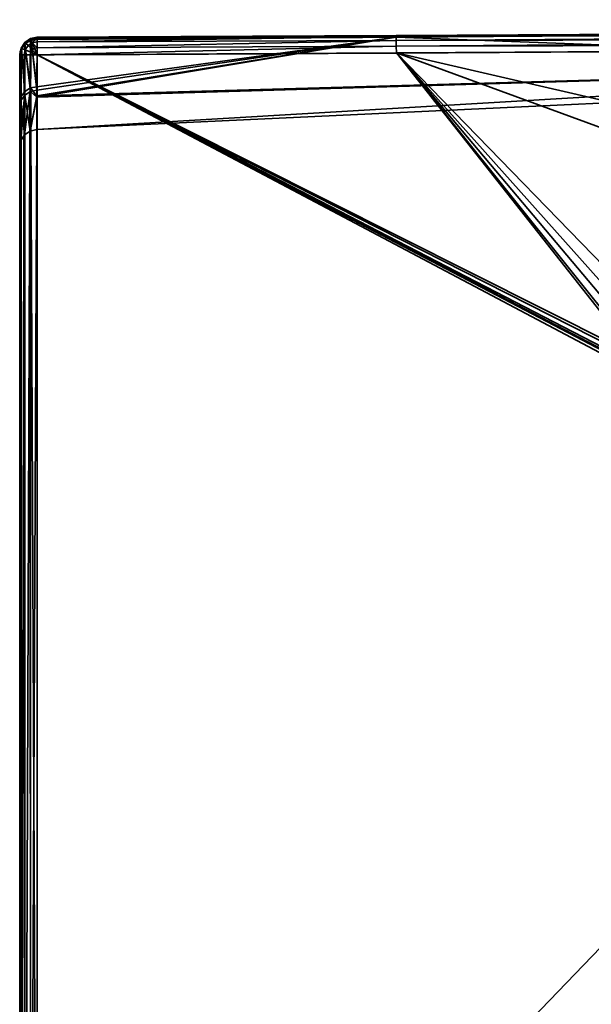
# Model space of a CAD drawing. Header units: millimetres. Extents: x -322 to 8072, y -96 to 57.
# Tile 198 of 256: x 5535 to 5552, y 26 to 54. Entities that reach past the tile are written whole.
import ezdxf

# ---------------------------------------------------------------- set-up
doc = ezdxf.new("R2010")
doc.units = ezdxf.units.MM
doc.layers.add('151', color=7, linetype='Continuous', true_color=0xffffff)

# ---------------------------------------------------------------- blocks, each defined once
blk = doc.blocks.new('UG_SURFACE_030')
at = {"layer": '151', "color": 251, "linetype": 'Continuous', "lineweight": 35}
for points in [[(5567.055, 53.789, 1114.372), (5546.24, 53.697, 1114.481), (5598.499, 53.976, 1114.655)], [(5598.499, 53.904, 1114.794), (5598.499, 53.976, 1114.655), (5546.24, 53.697, 1114.481)], [(5598.499, 53.976, 1093.346), (5546.24, 53.697, 1093.519), (5567.055, 53.789, 1093.628)], [(5546.241, 53.664, 1093.322), (5546.24, 53.697, 1093.519), (5598.499, 53.976, 1093.346)], [(5546.24, 53.697, 1114.481), (5546.241, 53.664, 1114.678), (5598.499, 53.904, 1114.794)], [(5598.499, 53.976, 1093.346), (5598.499, 53.904, 1093.206), (5546.241, 53.664, 1093.322)], [(5598.499, 53.794, 1114.905), (5598.499, 53.904, 1114.794), (5546.241, 53.664, 1114.678)], [(5598.499, 53.904, 1093.206), (5598.499, 53.794, 1093.096), (5546.241, 53.557, 1093.153)], [(5546.241, 53.557, 1093.153), (5546.241, 53.664, 1093.322), (5598.499, 53.904, 1093.206)], [(5535.998, 53.645, 1114.46), (5535.808, 53.606, 1114.455), (5535.818, 53.583, 1114.66)], [(5535.998, 53.645, 1114.46), (5535.998, 53.643, 1114.456), (5535.808, 53.606, 1114.455)], [(5535.808, 53.606, 1093.544), (5535.998, 53.643, 1093.544), (5535.998, 53.645, 1093.54)], [(5535.818, 53.583, 1093.34), (5535.808, 53.606, 1093.544), (5535.998, 53.645, 1093.54)], [(5535.828, 53.557, 1114.28), (5535.808, 53.606, 1114.455), (5535.998, 53.643, 1114.456)], [(5535.998, 53.643, 1093.544), (5535.808, 53.606, 1093.544), (5535.828, 53.557, 1093.72)], [(5535.818, 53.583, 1114.66), (5535.998, 53.619, 1114.664), (5535.998, 53.645, 1114.46)], [(5535.998, 53.645, 1093.54), (5535.998, 53.619, 1093.336), (5535.818, 53.583, 1093.34)], [(5535.998, 53.643, 1114.456), (5535.998, 53.587, 1114.264), (5535.828, 53.557, 1114.28)], [(5535.828, 53.557, 1093.72), (5535.998, 53.587, 1093.736), (5535.998, 53.643, 1093.544)], [(5546.241, 53.649, 1093.713), (5535.992, 51.979, 1098.318), (5567.232, 52.855, 1098.436)], [(5567.232, 52.855, 1109.564), (5535.992, 51.94, 1109.69), (5546.241, 53.649, 1114.287)], [(5546.241, 53.649, 1114.287), (5535.992, 51.94, 1109.69), (5535.993, 52.139, 1110.911)], [(5535.993, 52.236, 1096.805), (5535.992, 51.979, 1098.318), (5546.241, 53.649, 1093.713)], [(5546.241, 53.649, 1093.713), (5535.998, 53.587, 1093.736), (5535.993, 52.236, 1096.805)], [(5535.993, 52.139, 1110.911), (5535.998, 53.587, 1114.264), (5546.241, 53.649, 1114.287)], [(5535.998, 53.643, 1114.456), (5546.24, 53.697, 1114.481), (5546.241, 53.649, 1114.287)], [(5535.998, 53.619, 1114.664), (5546.241, 53.664, 1114.678), (5546.24, 53.697, 1114.481)], [(5546.24, 53.697, 1114.481), (5535.998, 53.645, 1114.46), (5535.998, 53.619, 1114.664)], [(5535.998, 53.643, 1114.456), (5535.998, 53.645, 1114.46), (5546.24, 53.697, 1114.481)], [(5535.998, 53.619, 1093.336), (5535.998, 53.645, 1093.54), (5546.24, 53.697, 1093.519)], [(5546.24, 53.697, 1093.519), (5535.998, 53.645, 1093.54), (5535.998, 53.643, 1093.544)], [(5535.998, 53.643, 1093.544), (5546.241, 53.649, 1093.713), (5546.24, 53.697, 1093.519)], [(5546.24, 53.697, 1093.519), (5546.241, 53.664, 1093.322), (5535.998, 53.619, 1093.336)], [(5546.241, 53.664, 1114.678), (5535.998, 53.619, 1114.664), (5535.999, 53.514, 1114.839)], [(5535.999, 53.514, 1093.161), (5535.998, 53.619, 1093.336), (5546.241, 53.664, 1093.322)], [(5546.241, 53.649, 1114.287), (5535.998, 53.587, 1114.264), (5535.998, 53.643, 1114.456)], [(5535.998, 53.643, 1093.544), (5535.998, 53.587, 1093.736), (5546.241, 53.649, 1093.713)], [(5535.999, 53.514, 1114.839), (5546.241, 53.557, 1114.847), (5546.241, 53.664, 1114.678)], [(5546.241, 53.664, 1093.322), (5546.241, 53.557, 1093.153), (5535.999, 53.514, 1093.161)], [(5567.055, 53.789, 1114.372), (5546.241, 53.649, 1114.287), (5546.24, 53.697, 1114.481)], [(5546.24, 53.697, 1093.519), (5546.241, 53.649, 1093.713), (5567.055, 53.789, 1093.628)], [(5598.5, 53.654, 1114.976), (5598.499, 53.794, 1114.905), (5546.241, 53.557, 1114.847)], [(5546.241, 53.664, 1114.678), (5546.241, 53.557, 1114.847), (5598.499, 53.794, 1114.905)], [(5546.242, 53.393, 1093.04), (5546.241, 53.557, 1093.153), (5598.499, 53.794, 1093.096)], [(5567.232, 52.855, 1098.436), (5567.055, 53.789, 1093.628), (5546.241, 53.649, 1093.713)], [(5546.241, 53.649, 1114.287), (5567.055, 53.789, 1114.372), (5567.232, 52.855, 1109.564)], [(5546.241, 53.557, 1114.847), (5546.242, 53.393, 1114.96), (5598.5, 53.654, 1114.976)], [(5598.499, 53.794, 1093.096), (5598.5, 53.654, 1093.024), (5546.242, 53.393, 1093.04)], [(5598.5, 53.5, 1115), (5598.5, 53.654, 1114.976), (5546.242, 53.393, 1114.96)], [(5546.242, 53.393, 1093.04), (5598.5, 53.654, 1093.024), (5598.5, 53.5, 1093)], [(5535.55, 53.331, 1114.401), (5535.54, 53.337, 1114.455), (5535.647, 53.498, 1114.455)], [(5535.562, 53.327, 1114.66), (5535.665, 53.481, 1114.66), (5535.647, 53.498, 1114.455), (5535.54, 53.337, 1114.455)], [(5535.647, 53.498, 1093.544), (5535.54, 53.337, 1093.544), (5535.55, 53.331, 1093.599)], [(5535.54, 53.337, 1093.544), (5535.647, 53.498, 1093.544), (5535.665, 53.481, 1093.34), (5535.562, 53.327, 1093.34)], [(5535.647, 53.498, 1114.455), (5535.646, 53.458, 1114.333), (5535.55, 53.331, 1114.401)], [(5535.55, 53.331, 1093.599), (5535.646, 53.458, 1093.667), (5535.647, 53.498, 1093.544)], [(5535.55, 53.331, 1114.401), (5535.646, 53.458, 1114.333), (5535.644, 51.998, 1110.959)], [(5535.644, 52.096, 1096.756), (5535.646, 53.458, 1093.667), (5535.55, 53.331, 1093.599)], [(5535.659, 53.287, 1114.837), (5535.738, 53.407, 1114.837), (5535.665, 53.481, 1114.66), (5535.562, 53.327, 1114.66)], [(5535.562, 53.327, 1093.34), (5535.665, 53.481, 1093.34), (5535.738, 53.407, 1093.163), (5535.659, 53.287, 1093.163)], [(5535.646, 53.458, 1093.667), (5535.644, 52.096, 1096.756), (5535.804, 52.199, 1096.792)], [(5535.804, 52.101, 1110.924), (5535.644, 51.998, 1110.959), (5535.646, 53.458, 1114.333)], [(5535.646, 53.458, 1114.333), (5535.808, 53.553, 1114.282), (5535.804, 52.101, 1110.924)], [(5535.804, 52.199, 1096.792), (5535.808, 53.553, 1093.718), (5535.646, 53.458, 1093.667)], [(5535.808, 53.553, 1114.282), (5535.646, 53.458, 1114.333), (5535.647, 53.498, 1114.455)], [(5535.647, 53.498, 1093.544), (5535.646, 53.458, 1093.667), (5535.808, 53.553, 1093.718)], [(5535.647, 53.498, 1114.455), (5535.808, 53.606, 1114.455), (5535.808, 53.553, 1114.282)], [(5535.665, 53.481, 1114.66), (5535.818, 53.583, 1114.66), (5535.808, 53.606, 1114.455), (5535.647, 53.498, 1114.455)], [(5535.808, 53.553, 1093.718), (5535.808, 53.606, 1093.544), (5535.647, 53.498, 1093.544)], [(5535.647, 53.498, 1093.544), (5535.808, 53.606, 1093.544), (5535.818, 53.583, 1093.34), (5535.665, 53.481, 1093.34)], [(5535.814, 53.223, 1114.958), (5535.857, 53.289, 1114.958), (5535.738, 53.407, 1114.837), (5535.659, 53.287, 1114.837)], [(5535.659, 53.287, 1093.163), (5535.738, 53.407, 1093.163), (5535.857, 53.289, 1093.042), (5535.814, 53.223, 1093.042)], [(5535.738, 53.407, 1114.837), (5535.858, 53.487, 1114.837), (5535.818, 53.583, 1114.66), (5535.665, 53.481, 1114.66)], [(5535.665, 53.481, 1093.34), (5535.818, 53.583, 1093.34), (5535.858, 53.487, 1093.163), (5535.738, 53.407, 1093.163)], [(5535.857, 53.289, 1114.958), (5535.923, 53.332, 1114.958), (5535.858, 53.487, 1114.837), (5535.738, 53.407, 1114.837)], [(5535.738, 53.407, 1093.163), (5535.858, 53.487, 1093.163), (5535.923, 53.332, 1093.042), (5535.857, 53.289, 1093.042)], [(5535.804, 52.101, 1110.924), (5535.808, 53.553, 1114.282), (5535.828, 53.557, 1114.28)], [(5535.828, 53.557, 1093.72), (5535.804, 52.199, 1096.792), (5535.993, 52.236, 1096.805)], [(5535.828, 53.557, 1093.72), (5535.808, 53.553, 1093.718), (5535.804, 52.199, 1096.792)], [(5535.993, 52.139, 1110.911), (5535.804, 52.101, 1110.924), (5535.828, 53.557, 1114.28)], [(5535.808, 53.606, 1114.455), (5535.828, 53.557, 1114.28), (5535.808, 53.553, 1114.282)], [(5535.808, 53.553, 1093.718), (5535.828, 53.557, 1093.72), (5535.808, 53.606, 1093.544)], [(5535.998, 53.619, 1114.664), (5535.818, 53.583, 1114.66), (5535.858, 53.487, 1114.837)], [(5535.858, 53.487, 1093.163), (5535.818, 53.583, 1093.34), (5535.998, 53.619, 1093.336)], [(5535.828, 53.557, 1114.28), (5535.998, 53.587, 1114.264), (5535.993, 52.139, 1110.911)], [(5535.993, 52.236, 1096.805), (5535.998, 53.587, 1093.736), (5535.828, 53.557, 1093.72)], [(5535.858, 53.487, 1114.837), (5535.999, 53.514, 1114.839), (5535.998, 53.619, 1114.664)], [(5535.998, 53.619, 1093.336), (5535.999, 53.514, 1093.161), (5535.858, 53.487, 1093.163)], [(5535.999, 53.348, 1114.957), (5535.999, 53.514, 1114.839), (5535.858, 53.487, 1114.837)], [(5535.858, 53.487, 1093.163), (5535.999, 53.514, 1093.161), (5535.999, 53.348, 1093.043)], [(5535.858, 53.487, 1114.837), (5535.923, 53.332, 1114.958), (5535.999, 53.348, 1114.957)], [(5535.999, 53.348, 1093.043), (5535.923, 53.332, 1093.042), (5535.858, 53.487, 1093.163)], [(5535.999, 53.347, 1114.958), (5535.999, 53.348, 1114.957), (5535.923, 53.332, 1114.958)], [(5535.923, 53.332, 1093.042), (5535.999, 53.348, 1093.043), (5535.999, 53.347, 1093.042)], [(5535.923, 53.332, 1114.958), (5536, 53.146, 1115), (5535.999, 53.347, 1114.958)], [(5535.999, 53.347, 1093.042), (5536, 53.146, 1093), (5535.923, 53.332, 1093.042)], [(5535.999, 53.348, 1114.957), (5546.242, 53.393, 1114.96), (5546.241, 53.557, 1114.847)], [(5546.241, 53.557, 1114.847), (5535.999, 53.514, 1114.839), (5535.999, 53.348, 1114.957)], [(5535.999, 53.348, 1093.043), (5535.999, 53.514, 1093.161), (5546.241, 53.557, 1093.153)], [(5546.241, 53.557, 1093.153), (5546.242, 53.393, 1093.04), (5535.999, 53.348, 1093.043)], [(5546.242, 53.393, 1114.96), (5535.999, 53.347, 1114.958), (5536, 53.146, 1115)], [(5535.999, 53.348, 1114.957), (5535.999, 53.347, 1114.958), (5546.242, 53.393, 1114.96)], [(5536, 53.146, 1093), (5535.999, 53.347, 1093.042), (5546.242, 53.393, 1093.04)], [(5546.242, 53.393, 1093.04), (5535.999, 53.347, 1093.042), (5535.999, 53.348, 1093.043)], [(5536, 53.146, 1115), (5546.244, 53.197, 1115), (5546.242, 53.393, 1114.96)], [(5546.242, 53.393, 1093.04), (5546.244, 53.197, 1093), (5536, 53.146, 1093)], [(5546.242, 53.393, 1114.96), (5546.244, 53.197, 1115), (5598.5, 53.5, 1115)], [(5598.5, 53.5, 1093), (5546.244, 53.197, 1093), (5546.242, 53.393, 1093.04)], [(5573.82, 46.841, 1115), (5606.99, 48.233, 1115), (5598.5, 53.5, 1115), (5546.244, 53.197, 1115)], [(5546.244, 53.197, 1093), (5598.5, 53.5, 1093), (5598.475, 48.234, 1093), (5565.334, 46.219, 1093)], [(5535.562, 53.327, 1114.66), (5535.519, 53.229, 1114.455), (5535.5, 53.146, 1114.5)], [(5535.5, 53.146, 1114.5), (5535.526, 53.146, 1114.66), (5535.562, 53.327, 1114.66)], [(5535.562, 53.327, 1093.34), (5535.526, 53.146, 1093.34), (5535.5, 53.146, 1093.5)], [(5535.5, 53.146, 1093.5), (5535.519, 53.229, 1093.544), (5535.562, 53.327, 1093.34)], [(5535.5, 51.665, 1111.07), (5535.5, 53.146, 1114.5), (5535.519, 53.229, 1114.455)], [(5535.519, 53.229, 1093.544), (5535.5, 51.765, 1096.64), (5535.537, 51.944, 1096.702)], [(5535.519, 53.229, 1093.544), (5535.5, 53.146, 1093.5), (5535.5, 51.765, 1096.64)], [(5535.537, 51.845, 1111.01), (5535.5, 51.665, 1111.07), (5535.519, 53.229, 1114.455)], [(5535.5, 11, 1114.5), (5535.5, 53.146, 1114.5), (5535.5, 51.665, 1111.07)], [(5535.5, 51.765, 1096.64), (5535.5, 53.146, 1093.5), (5535.5, 11, 1093.5)], [(5535.5, 11, 1114.5), (5535.538, 11, 1114.691), (5535.526, 53.146, 1114.66)], [(5535.526, 53.146, 1114.66), (5535.5, 53.146, 1114.5), (5535.5, 11, 1114.5)], [(5535.5, 11, 1093.5), (5535.5, 53.146, 1093.5), (5535.526, 53.146, 1093.34)], [(5535.526, 53.146, 1093.34), (5535.538, 11, 1093.309), (5535.5, 11, 1093.5)], [(5535.562, 53.327, 1114.66), (5535.54, 53.337, 1114.455), (5535.519, 53.229, 1114.455)], [(5535.538, 53.315, 1114.41), (5535.519, 53.229, 1114.455), (5535.54, 53.337, 1114.455)], [(5535.54, 53.337, 1093.544), (5535.519, 53.229, 1093.544), (5535.538, 53.315, 1093.59)], [(5535.519, 53.229, 1093.544), (5535.54, 53.337, 1093.544), (5535.562, 53.327, 1093.34)], [(5535.519, 53.229, 1114.455), (5535.538, 53.315, 1114.41), (5535.537, 51.845, 1111.01)], [(5535.537, 51.944, 1096.702), (5535.538, 53.315, 1093.59), (5535.519, 53.229, 1093.544)], [(5535.562, 53.327, 1114.66), (5535.526, 53.146, 1114.66), (5535.543, 53.146, 1114.688)], [(5535.543, 53.146, 1093.312), (5535.526, 53.146, 1093.34), (5535.562, 53.327, 1093.34)], [(5535.538, 11, 1114.691), (5535.543, 53.146, 1114.688), (5535.526, 53.146, 1114.66)], [(5535.526, 53.146, 1093.34), (5535.543, 53.146, 1093.312), (5535.538, 11, 1093.309)], [(5535.537, 51.845, 1111.01), (5535.538, 53.315, 1114.41), (5535.55, 53.331, 1114.401)], [(5535.55, 53.331, 1093.599), (5535.537, 51.944, 1096.702), (5535.644, 52.096, 1096.756)], [(5535.55, 53.331, 1093.599), (5535.538, 53.315, 1093.59), (5535.537, 51.944, 1096.702)], [(5535.644, 51.998, 1110.959), (5535.537, 51.845, 1111.01), (5535.55, 53.331, 1114.401)], [(5535.54, 53.337, 1114.455), (5535.55, 53.331, 1114.401), (5535.538, 53.315, 1114.41)], [(5535.538, 53.315, 1093.59), (5535.55, 53.331, 1093.599), (5535.54, 53.337, 1093.544)], [(5535.631, 53.146, 1114.837), (5535.538, 11, 1114.691), (5535.646, 11, 1114.854)], [(5535.631, 53.146, 1114.837), (5535.543, 53.146, 1114.688), (5535.538, 11, 1114.691)], [(5535.538, 11, 1093.309), (5535.543, 53.146, 1093.312), (5535.631, 53.146, 1093.163)], [(5535.631, 53.146, 1093.163), (5535.646, 11, 1093.146), (5535.538, 11, 1093.309)], [(5535.543, 53.146, 1114.688), (5535.631, 53.146, 1114.837), (5535.659, 53.287, 1114.837), (5535.562, 53.327, 1114.66)], [(5535.562, 53.327, 1093.34), (5535.659, 53.287, 1093.163), (5535.631, 53.146, 1093.163), (5535.543, 53.146, 1093.312)], [(5535.659, 53.287, 1114.837), (5535.631, 53.146, 1114.837), (5535.649, 53.146, 1114.85)], [(5535.649, 53.146, 1093.15), (5535.631, 53.146, 1093.163), (5535.659, 53.287, 1093.163)], [(5535.646, 11, 1114.854), (5535.649, 53.146, 1114.85), (5535.631, 53.146, 1114.837)], [(5535.631, 53.146, 1093.163), (5535.649, 53.146, 1093.15), (5535.646, 11, 1093.146)], [(5535.799, 53.146, 1114.958), (5535.646, 11, 1114.854), (5535.809, 11, 1114.962)], [(5535.799, 53.146, 1114.958), (5535.649, 53.146, 1114.85), (5535.646, 11, 1114.854)], [(5535.646, 11, 1093.146), (5535.649, 53.146, 1093.15), (5535.799, 53.146, 1093.042)], [(5535.799, 53.146, 1093.042), (5535.809, 11, 1093.038), (5535.646, 11, 1093.146)], [(5535.649, 53.146, 1114.85), (5535.799, 53.146, 1114.958), (5535.814, 53.223, 1114.958), (5535.659, 53.287, 1114.837)], [(5535.659, 53.287, 1093.163), (5535.814, 53.223, 1093.042), (5535.799, 53.146, 1093.042), (5535.649, 53.146, 1093.15)], [(5536, 53.146, 1115), (5535.814, 53.223, 1114.958), (5535.799, 53.146, 1114.958), (5535.809, 53.146, 1114.96)], [(5535.799, 53.146, 1093.042), (5535.814, 53.223, 1093.042), (5536, 53.146, 1093), (5535.809, 53.146, 1093.04)], [(5535.809, 11, 1114.962), (5535.809, 53.146, 1114.96), (5535.799, 53.146, 1114.958)], [(5535.799, 53.146, 1093.042), (5535.809, 53.146, 1093.04), (5535.809, 11, 1093.038)], [(5536, 11, 1115), (5536, 53.146, 1115), (5535.809, 53.146, 1114.96)], [(5535.809, 53.146, 1114.96), (5535.809, 11, 1114.962), (5536, 11, 1115)], [(5535.809, 11, 1093.038), (5535.809, 53.146, 1093.04), (5536, 53.146, 1093)], [(5536, 53.146, 1093), (5536, 11, 1093), (5535.809, 11, 1093.038)], [(5536, 53.146, 1115), (5535.857, 53.289, 1114.958), (5535.814, 53.223, 1114.958)], [(5535.814, 53.223, 1093.042), (5535.857, 53.289, 1093.042), (5536, 53.146, 1093)], [(5536, 53.146, 1115), (5535.923, 53.332, 1114.958), (5535.857, 53.289, 1114.958)], [(5535.857, 53.289, 1093.042), (5535.923, 53.332, 1093.042), (5536, 53.146, 1093)], [(5546.244, 53.197, 1115), (5536, 53.146, 1115), (5552.506, 44.859, 1115), (5552.756, 45.082, 1115)], [(5552.689, 45.034, 1093), (5552.455, 44.787, 1093), (5536, 53.146, 1093), (5546.244, 53.197, 1093)], [(5552.316, 27.953, 1115), (5552.364, 44.489, 1115), (5536, 53.146, 1115), (5536, 11, 1115)], [(5552.364, 44.489, 1115), (5552.372, 44.58, 1115), (5536, 53.146, 1115)], [(5552.372, 44.58, 1115), (5552.396, 44.667, 1115), (5536, 53.146, 1115)], [(5552.396, 44.667, 1115), (5552.506, 44.859, 1115), (5536, 53.146, 1115)], [(5536, 11, 1093), (5536, 53.146, 1093), (5552.364, 44.489, 1093), (5552.316, 27.953, 1093)], [(5536, 53.146, 1093), (5552.38, 44.612, 1093), (5552.364, 44.489, 1093)], [(5536, 53.146, 1093), (5552.455, 44.787, 1093), (5552.38, 44.612, 1093)], [(5546.244, 53.197, 1115), (5553.828, 45.411, 1115), (5573.82, 46.841, 1115)], [(5546.244, 53.197, 1115), (5553.286, 45.318, 1115), (5553.828, 45.411, 1115)], [(5546.244, 53.197, 1115), (5552.756, 45.082, 1115), (5553.286, 45.318, 1115)], [(5546.244, 53.197, 1093), (5552.979, 45.205, 1093), (5552.689, 45.034, 1093)], [(5565.334, 46.219, 1093), (5553.828, 45.411, 1093), (5546.244, 53.197, 1093)], [(5553.828, 45.411, 1093), (5552.979, 45.205, 1093), (5546.244, 53.197, 1093)], [(5535.988, 51.011, 1104), (5567.301, 52.475, 1104), (5567.232, 52.855, 1098.436)], [(5535.988, 51.011, 1104), (5535.992, 51.94, 1109.69), (5567.232, 52.855, 1109.564)], [(5567.232, 52.855, 1109.564), (5567.301, 52.475, 1104), (5535.988, 51.011, 1104)], [(5567.232, 52.855, 1098.436), (5535.992, 51.979, 1098.318), (5535.988, 51.011, 1104)], [(5535.992, 51.979, 1098.318), (5535.993, 52.236, 1096.805), (5535.804, 52.199, 1096.792)], [(5567.301, 52.475, 1104), (5535.988, 51.011, 1104), (5535.988, 51.011, 1104)], [(5535.537, 50.7, 1104), (5535.537, 51.944, 1096.702), (5535.5, 51.765, 1096.64)], [(5535.537, 50.7, 1104), (5535.642, 50.861, 1104), (5535.644, 52.096, 1096.756)], [(5535.644, 52.096, 1096.756), (5535.537, 51.944, 1096.702), (5535.537, 50.7, 1104)], [(5535.537, 51.845, 1111.01), (5535.644, 51.998, 1110.959), (5535.642, 50.861, 1104)], [(5535.642, 50.861, 1104), (5535.8, 50.97, 1104), (5535.804, 52.199, 1096.792)], [(5535.804, 52.199, 1096.792), (5535.644, 52.096, 1096.756), (5535.642, 50.861, 1104)], [(5535.8, 50.97, 1104), (5535.642, 50.861, 1104), (5535.644, 51.998, 1110.959)], [(5535.644, 51.998, 1110.959), (5535.804, 52.101, 1110.924), (5535.8, 50.97, 1104)], [(5535.992, 51.979, 1098.318), (5535.804, 52.199, 1096.792), (5535.8, 50.97, 1104)], [(5535.8, 50.97, 1104), (5535.804, 52.101, 1110.924), (5535.992, 51.94, 1109.69)], [(5535.8, 50.97, 1104), (5535.988, 51.011, 1104), (5535.992, 51.979, 1098.318)], [(5535.992, 51.94, 1109.69), (5535.988, 51.011, 1104), (5535.8, 50.97, 1104)], [(5535.804, 52.101, 1110.924), (5535.993, 52.139, 1110.911), (5535.992, 51.94, 1109.69)], [(5535.5, 51.665, 1111.07), (5535.537, 51.845, 1111.01), (5535.537, 50.7, 1104)], [(5535.5, 11, 1093.5), (5535.5, 50.511, 1104), (5535.5, 51.765, 1096.64)], [(5535.5, 51.765, 1096.64), (5535.5, 50.511, 1104), (5535.537, 50.7, 1104)], [(5535.5, 51.665, 1111.07), (5535.5, 50.511, 1104), (5535.5, 11, 1093.5), (5535.5, 11, 1114.5)], [(5535.537, 50.7, 1104), (5535.5, 50.511, 1104), (5535.5, 51.665, 1111.07)], [(5535.642, 50.861, 1104), (5535.537, 50.7, 1104), (5535.537, 51.845, 1111.01)], [(5535.8, 50.97, 1104), (5535.988, 51.011, 1104), (5535.988, 51.011, 1104)], [(5536, 11, 1115), (5552.256, 11, 1115), (5552.316, 27.953, 1115)], [(5552.316, 27.953, 1093), (5552.256, 11, 1093), (5536, 11, 1093)]]:
    blk.add_3dface(points, dxfattribs=at)

msp = doc.modelspace()

# ---------------------------------------------------------------- linework, layer by layer
at = {"layer": '151', "color": 253, "linetype": 'Continuous', "lineweight": -3}
for p, q in [((5535.5, 11, 1114.5), (5535.5, 53.146, 1114.5)), ((5535.5, 53.146, 1093.5), (5535.5, 11, 1093.5)), ((5536, 11, 1093), (5536, 53.146, 1093)), ((5536, 53.146, 1115), (5536, 11, 1115))]:
    msp.add_line(p, q, dxfattribs=at)
at = {"layer": '151', "color": 253, "linetype": 'Continuous', "lineweight": -3, "extrusion": (-0.999994, -0.003565, 0)}
for centre, start, end in [((-33.412, 1114.5, -5536.154), 90, 208.1771), ((-33.412, 1093.5, -5536.154), 151.8229, 270)]:
    msp.add_arc(centre, 0.5, start, end, dxfattribs=at)
at = {"layer": '151', "color": 253, "linetype": 'Continuous', "lineweight": -3, "extrusion": (2.75246e-14, -0.4722, -0.881491)}
msp.add_arc((5536, 479.419, -1007.518), 0.5, 180, 269.82, dxfattribs=at)
at = {"layer": '151', "color": 253, "linetype": 'Continuous', "lineweight": -3, "extrusion": (0, 0.4722, -0.881491)}
msp.add_arc((-5536, 563.199, -938.815), 0.5, 0, 89.82, dxfattribs=at)
at = {"layer": '151', "color": 253, "linetype": 'Continuous', "lineweight": -3, "extrusion": (6.93889e-14, -1, 0)}
msp.add_arc((5536, 1093.5, -53.146), 0.5, 180, 270, dxfattribs=at)
at = {"layer": '151', "color": 253, "linetype": 'Continuous', "lineweight": -3, "extrusion": (0, 1, 0)}
msp.add_arc((-5536, 1114.5, 53.146), 0.5, 0, 90, dxfattribs=at)
at = {"layer": '151', "color": 253, "linetype": 'Continuous', "lineweight": -3}
for points, knots in [([(5535.998, 53.587, 1114.264), (5546.415, 53.633, 1114.28), (5556.832, 53.74, 1114.321), (5577.665, 53.913, 1114.421), (5588.081, 53.973, 1114.474), (5608.915, 54.027, 1114.526), (5619.332, 54.074, 1114.58), (5640.166, 54.132, 1114.685), (5650.582, 54.143, 1114.73), (5660.999, 54.146, 1114.747)], [0, 0, 0, 0, 0.25, 0.25, 0.5, 0.5, 0.75, 0.75, 1, 1, 1, 1]), ([(5660.999, 54.146, 1093.253), (5650.582, 54.143, 1093.27), (5640.166, 54.132, 1093.315), (5619.332, 54.074, 1093.42), (5608.915, 54.027, 1093.474), (5588.081, 53.973, 1093.526), (5577.665, 53.913, 1093.579), (5556.832, 53.74, 1093.679), (5546.415, 53.633, 1093.72), (5535.998, 53.587, 1093.736)], [0, 0, 0, 0, 0.25, 0.25, 0.5, 0.5, 0.75, 0.75, 1, 1, 1, 1]), ([(5536, 53.146, 1093), (5546.417, 53.183, 1093), (5556.833, 53.27, 1093), (5577.666, 53.416, 1093), (5588.083, 53.473, 1093), (5619.333, 53.554, 1093), (5640.166, 53.685, 1093), (5661, 53.711, 1093)], [0, 0, 0, 0, 0.25, 0.25, 0.5, 0.5, 1, 1, 1, 1]), ([(5661, 53.711, 1115), (5640.166, 53.685, 1115), (5619.333, 53.554, 1115), (5588.083, 53.473, 1115), (5577.666, 53.416, 1115), (5556.833, 53.27, 1115), (5546.417, 53.183, 1115), (5536, 53.146, 1115)], [0, 0, 0, 0, 0.5, 0.5, 0.75, 0.75, 1, 1, 1, 1]), ([(5535.998, 53.587, 1093.736), (5535.995, 52.74, 1095.317), (5535.993, 52.092, 1097.004), (5535.989, 51.231, 1100.444), (5535.988, 51.012, 1102.2), (5535.988, 51.011, 1105.787), (5535.989, 51.229, 1107.545), (5535.993, 52.09, 1110.991), (5535.995, 52.74, 1112.683), (5535.998, 53.587, 1114.264)], [0, 0, 0, 0, 0.25, 0.25, 0.5, 0.5, 0.75, 0.75, 1, 1, 1, 1]), ([(5535.5, 53.146, 1114.5), (5535.5, 52.28, 1112.882), (5535.5, 51.616, 1111.157), (5535.5, 50.735, 1107.631), (5535.5, 50.511, 1105.832), (5535.5, 50.512, 1102.162), (5535.5, 50.736, 1100.365), (5535.5, 51.616, 1096.844), (5535.5, 52.28, 1095.118), (5535.5, 53.146, 1093.5)], [0, 0, 0, 0, 0.25, 0.25, 0.5, 0.5, 0.75, 0.75, 1, 1, 1, 1])]:
    msp.add_open_spline(points, degree=3, knots=knots, dxfattribs=at)

# ---------------------------------------------------------------- block references
msp.add_blockref('UG_SURFACE_030', (0, 0), dxfattribs=at)

doc.saveas('drawing.dxf')
